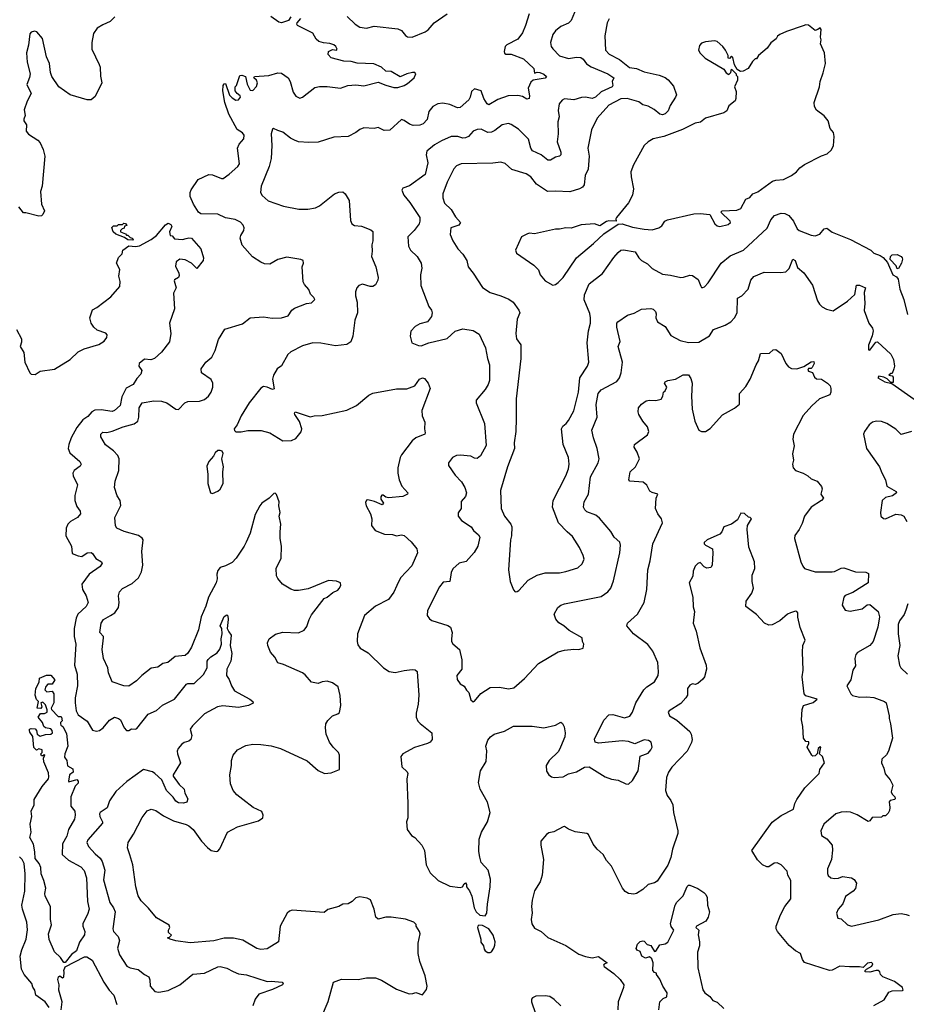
# Model space of a CAD drawing. Extents: x 2086813 to 2278017, y 548126 to 753336.
# Tile 135 of 256: x 2119387 to 2126185, y 632606 to 640150. Entities that reach past the tile are written whole.
import ezdxf

# ---------------------------------------------------------------- set-up
doc = ezdxf.new("R2010")
doc.units = 0

msp = doc.modelspace()

# ---------------------------------------------------------------- linework, layer by layer
at = {"layer": '0CON10XD'}
for points in [[(2123665, 640266.2), (2123615, 640143.3), (2123595, 640123.3), (2123535, 640098), (2123494, 640065), (2123474.2, 640035), (2123456, 639975), (2123462.9, 639945), (2123475, 639926.2), (2123525, 639871.9), (2123595, 639852.5), (2123655, 639862.3), (2123688.9, 639858.9), (2123706.7, 639846.7), (2123731.7, 639811.7), (2123768.1, 639788.1), (2123897.5, 639735), (2123941.2, 639705), (2123930, 639675), (2123935.8, 639645), (2123928.8, 639635), (2123845, 639596.7), (2123800.6, 639555), (2123775, 639546.9), (2123725, 639556.7), (2123694.4, 639554.4), (2123635, 639536.4), (2123565, 639544.3), (2123545, 639532.5), (2123524.3, 639505), (2123515.6, 639455), (2123521.9, 639405), (2123513.9, 639366.1), (2123515.3, 639275), (2123506.8, 639215), (2123535.5, 639135), (2123536, 639115), (2123526.9, 639103.1), (2123495, 639096.9), (2123457.8, 639072.2), (2123435, 639074.4), (2123384, 639114), (2123319.2, 639145), (2123305.8, 639165), (2123288.9, 639235), (2123210.5, 639310.5), (2123155, 639346.9), (2123135, 639353.3), (2123085, 639344.5), (2123029.6, 639300.4), (2123003.3, 639286.7), (2122975, 639285.9), (2122925, 639309.6), (2122895, 639309.1), (2122865, 639294.5), (2122828.5, 639255), (2122806.1, 639243.9), (2122785, 639241.4), (2122745, 639254.6), (2122695, 639253.5), (2122621.2, 639221.2)], [(2120117.4, 640172.6), (2120081.2, 640135), (2120025, 640111.4), (2119981.9, 640085), (2119953.8, 640045), (2119939.5, 639975), (2119938.9, 639925), (2119997.1, 639807.1), (2120004.4, 639785), (2120007.5, 639717.5), (2120017.8, 639665), (2119965, 639561.2), (2119935, 639536.7), (2119905, 639536.2), (2119775, 639574.2), (2119688, 639635), (2119633.3, 639715), (2119622.5, 639745), (2119614.5, 639815), (2119593.3, 639865), (2119562, 640005), (2119517.7, 640057.7), (2119499.3, 640060.7), (2119475, 640053.3), (2119465, 640040), (2119455.4, 639955.4), (2119439.3, 639895), (2119444.6, 639825), (2119466.1, 639735), (2119462.7, 639707.3), (2119442.1, 639652.1), (2119475.4, 639585), (2119443.9, 639526.1), (2119421.5, 639458.5), (2119428.9, 639415), (2119417.7, 639387.7), (2119418.6, 639375), (2119438, 639345), (2119436.7, 639295), (2119455, 639273.8), (2119525.6, 639225.6), (2119543.8, 639205), (2119567.5, 639155), (2119580, 639105), (2119560, 638875), (2119546.4, 638833.6), (2119554.2, 638735), (2119576.2, 638685), (2119563.6, 638656.4), (2119553.8, 638646.2), (2119535, 638644.2), (2119435, 638670), (2119415, 638670), (2119380, 638715)], [(2121842.9, 634972.9), (2121827.6, 635037.6), (2121785, 635070), (2121745, 635080.8), (2121705, 635076), (2121674.1, 635064.1), (2121625, 635074), (2121575, 635131.2), (2121555, 635146), (2121409.4, 635209.4), (2121365, 635221.2), (2121343.3, 635265), (2121308.8, 635305), (2121288.8, 635355), (2121286.2, 635375), (2121298.8, 635405), (2121347, 635443), (2121405, 635458.1), (2121525, 635452.9), (2121567.9, 635472.1), (2121589.1, 635500.9), (2121606, 635555), (2121625, 635591.2), (2121721.2, 635715), (2121745, 635726), (2121788.3, 635761.7), (2121825, 635779.2), (2121837.6, 635792.4), (2121848, 635815), (2121846, 635836), (2121815, 635848), (2121755, 635852.5), (2121598.3, 635788.3), (2121525, 635775.6), (2121495, 635777.1), (2121465, 635787.5), (2121400.8, 635825), (2121365, 635868), (2121355, 635890), (2121354.5, 635945), (2121390.8, 636025), (2121394.5, 636115), (2121384.7, 636174.7), (2121383.2, 636225), (2121390.3, 636285), (2121376.8, 636345), (2121383.9, 636375), (2121373.5, 636425), (2121375.6, 636455), (2121355, 636512.5), (2121345, 636521.2), (2121335, 636520), (2121300, 636485), (2121244, 636445), (2121227.5, 636425), (2121192.5, 636357.5), (2121154.1, 636215.9), (2121124.3, 636145.7), (2121109.2, 636115), (2121045.6, 636025), (2121015, 635991.4), (2120965, 635966), (2120925, 635953.8), (2120905, 635928.8), (2120897.5, 635902.5), (2120900.6, 635865), (2120892.2, 635835), (2120835, 635725.8), (2120814.7, 635655.3), (2120777.2, 635575), (2120756.9, 635475), (2120705, 635343.3), (2120675, 635296.7), (2120655, 635278.8), (2120578.3, 635271.7), (2120522.5, 635225), (2120485, 635216), (2120445, 635190), (2120395, 635181.2), (2120324.1, 635125.9), (2120283.3, 635085), (2120225, 635044.2), (2120185, 635046.2), (2120095, 635077.5), (2120066.7, 635145), (2120063.8, 635185), (2120028.8, 635255), (2120020, 635325), (2120030.8, 635415), (2120028.8, 635425), (2120002.5, 635455), (2120012.5, 635525), (2120030, 635555), (2120083.9, 635583.9), (2120115.7, 635605), (2120143.3, 635645), (2120148.5, 635685), (2120145.8, 635735), (2120153.4, 635766.6), (2120175, 635791.4), (2120249.5, 635830.5), (2120297.4, 635872.6), (2120320.3, 635919.7), (2120330.3, 635969.7), (2120322.5, 636075), (2120333.6, 636163.6), (2120325, 636177.5), (2120298.8, 636198.8), (2120187.5, 636227.5), (2120132.5, 636255), (2120121.2, 636271.2), (2120117.5, 636335), (2120163, 636427), (2120157.5, 636465), (2120135, 636502.5), (2120114.3, 636565.7), (2120120, 636615), (2120146.7, 636695), (2120150.8, 636785), (2120140.2, 636810.2), (2120107.3, 636847.3), (2120043.6, 636893.6), (2120010, 636955), (2120010, 636975), (2120025, 636990), (2120055, 636987.5), (2120095, 636997.5), (2120180.8, 637029.2), (2120265.4, 637054.6), (2120292.9, 637075), (2120301.4, 637105), (2120302.2, 637175), (2120326.7, 637215), (2120415, 637228.8), (2120475, 637226.3), (2120515.2, 637215.3), (2120585, 637166.2), (2120605, 637164), (2120653.3, 637215), (2120675, 637224), (2120765, 637226), (2120805, 637238.8), (2120835.7, 637264.3), (2120856, 637295), (2120868, 637335), (2120868, 637365), (2120854, 637394), (2120781.2, 637445), (2120778.8, 637475), (2120813.4, 637526.6), (2120860.8, 637565), (2120885.8, 637615), (2120910.9, 637699.1), (2120960.5, 637779.5), (2121095, 637820.6), (2121155, 637864.2), (2121255, 637872.5), (2121323.6, 637863.6), (2121395.5, 637864.5), (2121445, 637880), (2121472.5, 637925), (2121495, 637940), (2121585, 637976), (2121625, 637980), (2121648.8, 638005), (2121642.3, 638022.3), (2121617.7, 638047.7), (2121602.7, 638082.7), (2121569.7, 638119.7), (2121560.3, 638140.3), (2121553.8, 638255), (2121563.8, 638285), (2121560, 638305), (2121542.7, 638312.7), (2121435, 638330), (2121366.7, 638313.3), (2121305, 638276.9), (2121265, 638278.9), (2121235, 638293.1), (2121173, 638333), (2121093, 638423), (2121078, 638475), (2121083.2, 638496.8), (2121105.5, 638534.5), (2121107.5, 638555), (2121101.4, 638575), (2121079.3, 638599.3), (2121039.9, 638619.9), (2120965, 638632.7), (2120905, 638660), (2120775, 638661.8), (2120758.6, 638675), (2120720.8, 638735), (2120694.4, 638794.4), (2120694.4, 638825), (2120701.4, 638845), (2120754.3, 638925), (2120836.4, 638963.6), (2120865, 638961.2), (2120933, 638933), (2120946.6, 638933.4), (2120994.2, 638965), (2121060, 639025), (2121071.4, 639045), (2121057.5, 639165), (2121070, 639195), (2121105, 639235.8), (2121108.9, 639265), (2121095, 639282.5), (2121055, 639308.8), (2120989.2, 639425), (2120959.2, 639515), (2120943.3, 639605), (2120947.5, 639645), (2120955, 639657.5), (2120965, 639660), (2120995, 639572.5), (2121015, 639550), (2121045, 639534.3), (2121065, 639536.2), (2121080, 639555), (2121076.4, 639566.4), (2121053.6, 639583.6), (2121040, 639605), (2121040, 639635), (2121050, 639645), (2121075, 639722.5), (2121090, 639725), (2121117.5, 639715), (2121130, 639655), (2121155, 639610), (2121175, 639606.7), (2121202.1, 639637.9), (2121210.6, 639665), (2121202, 639685), (2121182.5, 639705), (2121186.7, 639713.3), (2121297.8, 639722.2), (2121365, 639742.2), (2121395, 639740), (2121445.6, 639705), (2121461.1, 639675), (2121483.1, 639593.1), (2121505, 639564.4), (2121535, 639549.1), (2121555, 639556.2), (2121650.3, 639629.7), (2121685, 639637.1), (2121745, 639638.9), (2121845.5, 639624.5), (2121903.8, 639646.2), (2121965, 639649.7), (2122025, 639642.3), (2122135, 639672.2), (2122195, 639647.1), (2122255, 639631.1), (2122285, 639630), (2122335.4, 639644.6), (2122359.8, 639660.2), (2122410.8, 639705), (2122423.8, 639735), (2122416.7, 639745), (2122397.5, 639745), (2122355, 639735.3), (2122305, 639711.9), (2122235, 639752.5), (2122195, 639756.2), (2122160, 639785), (2122100.9, 639810.9), (2121975, 639816.7), (2121928.9, 639828.9), (2121872.8, 639832.8), (2121775, 639857.1), (2121753, 639883), (2121754.4, 639905), (2121785, 639921.2), (2121815, 639916.7), (2121820, 639925), (2121811.2, 639945), (2121795, 639958), (2121765, 639968), (2121715, 639971.4), (2121681.7, 639981.7), (2121659.7, 639999.7), (2121635, 640047.5), (2121518, 640105), (2121511.2, 640115), (2121514.1, 640125.9), (2121541.7, 640158.3)], [(2123293.3, 640195), (2123265.4, 640104.6), (2123240.9, 640049.1), (2123205, 640000.8), (2123122.3, 639957.7), (2123109.4, 639945), (2123101.2, 639905), (2123105, 639892.5), (2123115, 639886.7), (2123155, 639886.2), (2123249.7, 639849.7), (2123328, 639775), (2123335, 639740), (2123355, 639747.5), (2123375, 639743.8), (2123405, 639732), (2123426.7, 639715), (2123415, 639702.5), (2123325, 639686.7), (2123305, 639670), (2123286, 639625), (2123296.5, 639565), (2123293.8, 639545), (2123275, 639540.6), (2123241.7, 639561.7), (2123205, 639569.2), (2123132.7, 639567.3), (2123052.1, 639537.9), (2122985, 639496.2), (2122971.2, 639505), (2122945.8, 639545.8), (2122924.2, 639604.2), (2122875, 639618.8), (2122851.7, 639598.3), (2122842, 639555), (2122831.2, 639535), (2122765, 639476), (2122744.3, 639474.3), (2122685, 639501.1), (2122630.3, 639510.3), (2122593.3, 639505), (2122555, 639485.6), (2122523.5, 639446.5), (2122511.9, 639385), (2122479.5, 639350.5), (2122455, 639341.8), (2122405, 639340), (2122375, 639348.6), (2122335, 639377.5), (2122315, 639384), (2122225, 639304), (2122181.7, 639301.7), (2122135, 639323.3), (2122103.8, 639316.2), (2122025, 639320), (2121995, 639309.2), (2121965, 639285.8), (2121905, 639255.6), (2121795, 639250), (2121675, 639212), (2121605, 639207.5), (2121525.8, 639214.2), (2121495, 639225.6), (2121462.8, 639242.8), (2121405, 639288.8), (2121365, 639300), (2121333, 639317), (2121325, 639310), (2121314.3, 639275.7), (2121319.2, 639185), (2121314.4, 639085.6), (2121300.6, 639025), (2121238.6, 638875), (2121234.2, 638825), (2121245, 638803.8), (2121291.7, 638761.7), (2121409.8, 638719.8), (2121527.7, 638697.7), (2121595, 638696.7), (2121655, 638707.8), (2121685, 638724.3), (2121800, 638815), (2121835, 638828.8), (2121865, 638830), (2121882.5, 638815), (2121912, 638765), (2121922.3, 638612.3), (2121933.3, 638585), (2121955, 638573.8), (2122007.3, 638567.3), (2122079.4, 638539.4), (2122095.7, 638525.7), (2122094.4, 638455), (2122086.7, 638425), (2122090, 638375), (2122083.1, 638335), (2122116.8, 638256.8), (2122134.6, 638175), (2122132.8, 638155), (2122115, 638117.5), (2122095, 638105.6), (2122075, 638104.4), (2122015, 638124), (2121985.9, 638114.1), (2121971.2, 638095), (2121962, 638065), (2121962, 638035), (2121973.8, 637985), (2121975.8, 637905), (2121957.3, 637847.3), (2121940, 637725), (2121925, 637681.2), (2121895, 637660.8), (2121808.3, 637651.7), (2121695, 637671.9), (2121635, 637674.2), (2121555, 637650), (2121466.7, 637605), (2121444, 637585), (2121395, 637496.7), (2121360, 637475), (2121334, 637425), (2121325.7, 637395), (2121338.3, 637321.7), (2121325, 637316.2), (2121285, 637334.3), (2121255, 637340), (2121235, 637326.2), (2121145.7, 637214.3), (2121084, 637115), (2121053.6, 637046.4), (2121032.5, 637015), (2121033, 637003), (2121043, 636993), (2121085, 636993.3), (2121135, 637003.3), (2121238.3, 637001.7), (2121304.3, 636984.3), (2121405, 636924.2), (2121470, 636925), (2121505, 636942), (2121545, 636991.2), (2121551.1, 637015), (2121532.2, 637072.2), (2121497.5, 637125), (2121494.2, 637135.8), (2121500, 637145), (2121615, 637106), (2121645, 637114), (2121705, 637117.5), (2121895, 637157.5), (2121968.8, 637195), (2122065, 637272.5), (2122095, 637289.2), (2122275, 637321.4), (2122355, 637320.6), (2122415.8, 637344.2), (2122453.3, 637395), (2122475, 637406.2), (2122491.7, 637401.7), (2122520, 637365), (2122533, 637323), (2122471.2, 637155), (2122473.8, 637115), (2122492.5, 637065), (2122490, 637015), (2122496.7, 636985), (2122492.5, 636975), (2122423.8, 636945), (2122395, 636922.5), (2122314.5, 636815.5), (2122304.4, 636795), (2122285.7, 636715), (2122285.8, 636675), (2122296, 636625), (2122316.2, 636575), (2122362.5, 636525), (2122360, 636515), (2122325, 636495.8), (2122215, 636486), (2122195, 636491.2), (2122175, 636506), (2122164.1, 636505.9), (2122156.2, 636493.8), (2122156, 636475), (2122176, 636445), (2122165, 636433.3), (2122107.5, 636457.5), (2122055, 636470), (2122045, 636467.5), (2122039.3, 636450.7), (2122044.1, 636424.1), (2122076.2, 636365), (2122086.2, 636325), (2122083.8, 636275), (2122112, 636235), (2122185, 636207.1), (2122245, 636204.3), (2122275, 636194.3), (2122315, 636201.9), (2122335, 636196.7), (2122388.5, 636148.5), (2122430.9, 636095), (2122435.7, 636064.3), (2122394, 635965), (2122306.6, 635873.4), (2122277.5, 635815), (2122255.4, 635764.6), (2122215, 635707.5), (2122114.7, 635655.3), (2122030, 635585), (2121976.2, 635445), (2121973.8, 635385), (2121979.3, 635359.3), (2121997.5, 635335), (2122059.1, 635299.1), (2122176.2, 635185), (2122220, 635155), (2122265, 635147.5), (2122333.6, 635163.6), (2122395, 635170), (2122418.8, 635168.8), (2122433.3, 635155), (2122447.5, 634975), (2122441.1, 634905), (2122425.8, 634835.8), (2122427.5, 634805), (2122440, 634775), (2122457.4, 634757.4), (2122545.6, 634685.6), (2122550, 634635), (2122533.3, 634615), (2122513.3, 634605), (2122415, 634573.8), (2122324.1, 634525.9), (2122310, 634505), (2122318, 634425), (2122357.4, 634387.4), (2122362, 634375), (2122354.1, 634334.1), (2122363.3, 634145), (2122362.5, 634035), (2122353.3, 634005), (2122357.5, 633945), (2122390.7, 633900.7), (2122417.5, 633885), (2122471.2, 633825), (2122490, 633785), (2122504, 633675), (2122533.2, 633613.2), (2122596.2, 633555), (2122685, 633510), (2122765, 633500), (2122783, 633507), (2122795, 633530), (2122806.1, 633536.1), (2122812.5, 633525), (2122812.5, 633505), (2122836.1, 633476.1), (2122854, 633435), (2122872.2, 633345), (2122885.7, 633315), (2122915, 633290), (2122955, 633284.4), (2122969.2, 633305), (2122972.9, 633372.9), (2122994.2, 633505), (2122996.2, 633565), (2122980, 633635), (2122925, 633692), (2122915.6, 633734.4), (2122906.4, 633776.4), (2122909.4, 633870.6), (2122928.9, 633925), (2122973.3, 634005), (2122993.3, 634075), (2122973.6, 634155), (2122916.9, 634255), (2122904.1, 634305), (2122920, 634395), (2122964.6, 634465.4), (2122968.1, 634548.1), (2122960, 634585), (2122975, 634628.8), (2122996.2, 634655), (2123024.3, 634675.7), (2123105, 634699.2), (2123172.8, 634737.2), (2123315, 634738.3), (2123404.7, 634725.3), (2123495, 634744.5), (2123535, 634768.6), (2123548.7, 634758.7), (2123561.7, 634731.7), (2123568.1, 634685), (2123565.4, 634654.6), (2123534.6, 634575.4), (2123517, 634543), (2123445.6, 634475), (2123423.1, 634435), (2123425, 634393.3), (2123445, 634363.8), (2123465, 634350), (2123485, 634344.2), (2123555, 634348), (2123595, 634371.2), (2123655, 634386.7), (2123718.3, 634421.7), (2123753.6, 634426.4), (2123875, 634348.8), (2123925, 634330), (2123976.4, 634323.6), (2124035, 634296), (2124055, 634293.8), (2124085, 634320), (2124128.6, 634395), (2124143.8, 634506.2), (2124205, 634531.2), (2124226.2, 634555), (2124235.8, 634575), (2124228.6, 634615), (2124208, 634628), (2124175, 634631.1), (2124102.3, 634602.3), (2124055, 634619.5), (2124005, 634624.2), (2123825, 634606.2), (2123800, 634615), (2123795, 634637.5), (2123865, 634782.5), (2123905, 634824.4), (2123935, 634827.5), (2124025, 634800.8), (2124065.4, 634814.6), (2124084.4, 634845), (2124111.2, 634915), (2124173.5, 635016.5), (2124195, 635039.5), (2124254, 635076), (2124281.5, 635125), (2124285.4, 635154.6), (2124279.6, 635225), (2124242, 635312), (2124203.8, 635363.8), (2124094, 635445), (2124040.8, 635505), (2124046, 635525), (2124124.5, 635595.5), (2124174.3, 635685), (2124195.6, 635785), (2124201.9, 635935), (2124220, 636005), (2124241.4, 636135), (2124315.8, 636295), (2124307.5, 636325), (2124279.2, 636365), (2124260.8, 636405), (2124266.7, 636485), (2124280, 636515), (2124235, 636527.1), (2124218, 636538), (2124194.5, 636584.5), (2124167.2, 636607.2), (2124063.8, 636613.8), (2124057.5, 636625), (2124066.2, 636685), (2124109.2, 636725), (2124138, 636785), (2124122, 636835), (2124097.5, 636875), (2124100, 636895), (2124200.9, 636969.1), (2124210, 636995), (2124201.3, 637031.3), (2124164.6, 637074.6), (2124134.4, 637125), (2124128, 637145), (2124132.5, 637175), (2124153.8, 637205), (2124191.2, 637228.8), (2124216.1, 637233.9), (2124265, 637231.2), (2124305, 637242.5), (2124317.5, 637265), (2124322.5, 637295), (2124336.7, 637305)], [(2121465, 640172.5), (2121447.5, 640142.5), (2121395, 640125.7), (2121375, 640130), (2121313.7, 640173.7)], [(2121897.1, 640175), (2121959.2, 640115), (2121995, 640091.4), (2122045, 640085.7), (2122105, 640098.9), (2122285, 640079.6), (2122315, 640065.7), (2122345, 640029.4), (2122360.8, 640019.2), (2122395, 640015.6), (2122495, 640055.8), (2122517.6, 640072.4), (2122564.8, 640125.2), (2122665.4, 640194.6)], [(2123907.5, 640155), (2123891.9, 640125), (2123874.4, 640025), (2123878.1, 639915), (2123906, 639885), (2123984.6, 639844.6), (2124063.5, 639783.5), (2124115, 639775.4), (2124175, 639751.2), (2124290, 639725), (2124336.9, 639706.9), (2124359.8, 639689.8), (2124400, 639640), (2124422.2, 639575), (2124415.7, 639555), (2124375, 639492.5), (2124359.4, 639450.6), (2124335, 639427.5), (2124315, 639421.5), (2124295, 639426.4), (2124251.1, 639461.1), (2124205, 639487.1), (2124165, 639498.5), (2124135, 639521.2), (2124045, 639546.7), (2123996.6, 639543.4), (2123905, 639495.6), (2123815.7, 639395), (2123771.4, 639305), (2123742.9, 639165), (2123752.9, 639105), (2123745.4, 639004.6), (2123723.1, 638955), (2123715.6, 638884.4), (2123703.1, 638866.9), (2123680, 638855), (2123605, 638830), (2123495, 638836.7), (2123433.2, 638833.2), (2123348.3, 638888.3), (2123305.6, 638945), (2123269.2, 638969.2), (2123161.1, 639001.1), (2123108.7, 639048.7), (2123075, 639058), (2123015, 639050.8), (2122772.5, 639045), (2122735, 639029.2), (2122715, 639006.2), (2122664.4, 638905), (2122631.1, 638815), (2122631.4, 638785), (2122645, 638743.8), (2122694.3, 638695), (2122728.5, 638638.5), (2122766, 638595), (2122755, 638574.3), (2122693.8, 638555), (2122688.6, 638505), (2122707.5, 638455), (2122746, 638395), (2122784.4, 638354.4), (2122814, 638305), (2122826, 638255), (2122865, 638206.7), (2122935, 638098), (2122995, 638059.2), (2123076.1, 638033.9), (2123138.3, 638008.3), (2123170, 637985), (2123214.6, 637924.6), (2123220.5, 637905), (2123202.2, 637855), (2123190.6, 637745), (2123197.1, 637705), (2123228.9, 637658.9), (2123229.2, 637555), (2123194.4, 637245.6), (2123194.4, 637095), (2123190, 636995), (2123177, 636907), (2123180, 636865), (2123127.1, 636725), (2123072.1, 636542.1), (2123078.6, 636405), (2123104.3, 636345), (2123151.4, 636285), (2123160, 636265), (2123158, 636195), (2123149.4, 636165), (2123134.2, 635934.2), (2123146.2, 635845), (2123172.3, 635782.3), (2123185, 635767.5), (2123201.7, 635768.3), (2123215, 635777.5), (2123285, 635856), (2123355.7, 635894.3), (2123415, 635910.8), (2123525, 635912.9), (2123575, 635920.8), (2123665, 635950), (2123700.5, 635979.5), (2123713.6, 636016.4), (2123708, 636045), (2123680, 636105), (2123625, 636191.2), (2123584, 636225), (2123517.5, 636295), (2123472.9, 636415), (2123476.7, 636465), (2123575.4, 636654.6), (2123595, 636707.5), (2123600.6, 636745), (2123594.2, 636795), (2123552.5, 636895), (2123540.8, 637015), (2123550.8, 637035), (2123577.1, 637055), (2123595, 637078), (2123635, 637153.8), (2123670.8, 637295), (2123680.5, 637405), (2123739.4, 637495), (2123751.1, 637525), (2123737.8, 637675), (2123748.5, 637765), (2123763.5, 637825), (2123764.5, 637865), (2123757.6, 637897.6), (2123714.6, 638004.6), (2123718, 638042), (2123751.9, 638125), (2123854.7, 638205.3), (2123941.7, 638328.3), (2123975, 638365.5), (2123995, 638382.7), (2124016.2, 638386.2), (2124105, 638371.2), (2124134.3, 638325), (2124154.3, 638305), (2124199.1, 638279.1), (2124235, 638242.5), (2124315, 638199.2), (2124377, 638193), (2124455, 638175.7), (2124475.9, 638175.9), (2124525, 638191.9), (2124545, 638190.6), (2124588.8, 638158.8), (2124608, 638108), (2124615, 638097.5), (2124625, 638096.7), (2124637.7, 638102.3), (2124665, 638133.3), (2124765.8, 638285), (2124835, 638341.5), (2124936.8, 638383.2), (2125116.7, 638553.3), (2125145, 638616.2), (2125175, 638649.2), (2125225, 638667.1), (2125252.5, 638665), (2125285, 638648.8), (2125319.2, 638605), (2125346.7, 638546.7), (2125363.3, 638535), (2125455, 638500), (2125485.8, 638494.2), (2125522.3, 638507.7), (2125555, 638546.7), (2125575, 638553.3), (2125615, 638522), (2125757.5, 638465), (2125913.6, 638383.6), (2125935, 638361.2), (2125985, 638342.7), (2126007.4, 638327.4), (2126039.4, 638289.4), (2126081.2, 638195), (2126108.8, 638178.8), (2126121.7, 638161.7), (2126134.3, 638085), (2126165.3, 638005), (2126195, 637892)], [(2123475, 638116.7), (2123495, 638121.2), (2123516.2, 638135), (2123552.5, 638175), (2123656.2, 638325), (2123787.5, 638435), (2123865, 638508.8), (2123975, 638582.5), (2124005, 638586.7), (2124085, 638561.2), (2124175, 638544), (2124235, 638540), (2124286.1, 638553.9), (2124309.3, 638570.7), (2124333.6, 638606.4), (2124353.6, 638616.4), (2124555, 638661.2), (2124605, 638663.8), (2124677, 638657), (2124717.5, 638585), (2124735, 638570), (2124755.9, 638564.1), (2124818.8, 638581.2), (2124836.7, 638595), (2124835, 638606.7), (2124762.5, 638675), (2124772.5, 638685), (2124885, 638689.2), (2124915.9, 638704.1), (2124955, 638773.8), (2124985, 638786.7), (2125008.8, 638815), (2125045, 638830.6), (2125158.7, 638911.3), (2125185, 638920.8), (2125243.9, 638926.1), (2125305, 638956.7), (2125342.5, 638985), (2125367.5, 639015), (2125405, 639040), (2125535, 639107.5), (2125578.3, 639121.7), (2125609.3, 639150.7), (2125626.4, 639183.6), (2125631.2, 639255), (2125626.2, 639285), (2125600, 639315), (2125586.7, 639375), (2125555, 639413.3), (2125495, 639457.5), (2125480, 639485), (2125478.8, 639515), (2125518, 639635), (2125524, 639675), (2125547.9, 639742.1), (2125564.2, 639815), (2125556.9, 639895), (2125526.7, 639965), (2125532.5, 639995), (2125527.5, 640015), (2125532.5, 640075), (2125525, 640087.5), (2125506.7, 640073.3), (2125485, 640067.5), (2125435, 640107.5), (2125415, 640110), (2125395, 640102.5), (2125265, 640060), (2125213.9, 640036.1), (2125197, 640023), (2125186.4, 640003.6), (2125147, 639973), (2125117.7, 639932.3), (2125052.5, 639875), (2125035, 639850), (2125025, 639850), (2125005, 639830), (2124972.5, 639775), (2124933.6, 639756.4), (2124913.6, 639753.6), (2124887, 639767), (2124867.5, 639805), (2124855, 639860), (2124845, 639870), (2124828.3, 639851.7), (2124820, 639855), (2124820, 639875), (2124797.5, 639915), (2124777.5, 639945), (2124735, 639982.5), (2124715, 639987.5), (2124645, 639980), (2124615, 639970), (2124598.3, 639951.7), (2124592.5, 639915), (2124603.6, 639893.6), (2124642.5, 639855), (2124785, 639770), (2124803.6, 639743.6), (2124825, 639730), (2124840, 639745), (2124845, 639770), (2124880, 639735), (2124880, 639725), (2124890, 639715), (2124890, 639685), (2124867.5, 639635), (2124880.7, 639600.7), (2124878.8, 639545), (2124871.7, 639528.3), (2124825, 639490), (2124807.7, 639452.3), (2124785, 639436.7), (2124646.1, 639393.9), (2124605.9, 639364.1), (2124565, 639357.5), (2124468.8, 639308.8), (2124325, 639255.6), (2124245, 639238), (2124206.7, 639215), (2124174.2, 639185.8), (2124092.3, 639037.7), (2124073.8, 638985), (2124074, 638945), (2124093.8, 638855), (2124086.2, 638805), (2124054.1, 638745.9), (2123962.5, 638635), (2123957.5, 638625), (2123960, 638605), (2123905, 638607.5), (2123885, 638602.5), (2123835, 638571.2), (2123795, 638586.2), (2123692.7, 638577.3), (2123615, 638552.9), (2123574.1, 638554.1), (2123525, 638543.5), (2123494.2, 638545.8), (2123335, 638510), (2123295, 638514.2), (2123280.3, 638509.7), (2123233.3, 638485), (2123187.1, 638385), (2123195, 638360), (2123261.2, 638315), (2123327.9, 638267.9), (2123365, 638233.3), (2123378, 638195), (2123415, 638150), (2123475, 638116.7)], [(2122621.2, 639221.2), (2122567.9, 639192.1), (2122508.2, 639141.8), (2122503.6, 639115), (2122516.3, 639053.7), (2122496, 638964), (2122375, 638877.1), (2122325, 638860), (2122316.4, 638843.6), (2122332, 638805), (2122378.5, 638748.5), (2122455.7, 638635), (2122455.8, 638605), (2122449.2, 638585), (2122412.5, 638535), (2122363.1, 638485), (2122367.5, 638415), (2122384.5, 638384.5), (2122434, 638335), (2122464.2, 638285), (2122469.2, 638245), (2122460.8, 638195), (2122462.4, 638112.4), (2122522.7, 637952.7), (2122543.3, 637925), (2122550, 637905), (2122543.6, 637876.4), (2122512.5, 637835), (2122455, 637820), (2122418.3, 637798.3), (2122385, 637762.5), (2122380, 637725), (2122393.3, 637673.3), (2122445, 637653.3), (2122465, 637651.2), (2122525, 637673.8), (2122665, 637708), (2122725, 637764), (2122785, 637782), (2122865, 637767.5), (2122909.3, 637739.3), (2122957.5, 637635), (2122973.2, 637553.2), (2122989.4, 637505), (2122988.6, 637385), (2122978.6, 637355), (2122955, 637316.2), (2122886.7, 637235), (2122886, 637215), (2122950.6, 637055), (2122962.4, 636887.6), (2122920.6, 636809.4), (2122895, 636788.9), (2122875, 636790.6), (2122845, 636806.7), (2122765, 636813.1), (2122735, 636810.8), (2122705.7, 636794.3), (2122673.8, 636755), (2122674.1, 636734.1), (2122725, 636658.8), (2122775, 636610), (2122799.5, 636565), (2122811.5, 636525), (2122804, 636496), (2122772.2, 636457.8), (2122771.5, 636405), (2122749.1, 636370.9), (2122747.5, 636345), (2122775, 636312), (2122848.8, 636265), (2122865.9, 636235.9), (2122905, 636203.3), (2122913.8, 636185), (2122899.2, 636115), (2122872.3, 636067.7), (2122810.9, 635999.1), (2122755.3, 635984.7), (2122707, 635943), (2122695.5, 635914.5), (2122684.1, 635845.9), (2122635, 635839.4), (2122605.7, 635805), (2122513.6, 635623.6), (2122510, 635585), (2122529.5, 635559.5), (2122547.7, 635547.7), (2122668.7, 635508.7), (2122688.8, 635495), (2122703.8, 635455), (2122698.8, 635405), (2122698.8, 635385), (2122707.7, 635367.7), (2122758, 635325), (2122776.9, 635245), (2122778, 635175), (2122738.8, 635125), (2122741.2, 635095), (2122765, 635062.5), (2122795, 635042.5), (2122812, 635012), (2122830, 634995), (2122845, 634940), (2122865, 634923.3), (2122875, 634927.5), (2122921.7, 634988.3), (2122995, 635034.4), (2123066.6, 635036.6), (2123135, 635022), (2123175, 635032), (2123258.3, 635101.7), (2123365, 635216.7), (2123515, 635306.7), (2123565, 635320), (2123635, 635326.7), (2123675, 635323.3), (2123706.4, 635333.6), (2123712.5, 635365), (2123702.5, 635385), (2123700, 635415), (2123599.5, 635469.5), (2123560, 635505), (2123519.5, 635529.5), (2123497.8, 635557.8), (2123485.6, 635595), (2123513.3, 635645), (2123536.9, 635663.1), (2123565, 635673.1), (2123845, 635730), (2123895, 635766), (2123919.2, 635795), (2123940.7, 635849.3), (2123987.9, 636065), (2123994.5, 636125), (2123987, 636147), (2123945.8, 636185), (2123919.1, 636229.1), (2123831.1, 636331.1), (2123805, 636352.9), (2123735, 636380.4), (2123719.1, 636395), (2123710, 636415), (2123715.4, 636454.6), (2123747.8, 636515), (2123762.7, 636647.3), (2123821.4, 636755), (2123829.2, 636785), (2123814.6, 636864.6), (2123785.4, 636945.4), (2123773.3, 637005), (2123814.2, 637105), (2123807.9, 637202.1), (2123823, 637287), (2123845.3, 637314.7), (2123965, 637377.5), (2123985.7, 637405), (2123998.1, 637445), (2124009.4, 637525), (2123975.6, 637645), (2123991.9, 637685), (2123965.8, 637795), (2123965.8, 637825), (2123972.5, 637835), (2124047.9, 637885), (2124099, 637901), (2124155, 637932.2), (2124225, 637935.7), (2124245, 637932), (2124261.2, 637915), (2124266.2, 637895), (2124263.3, 637865), (2124277.5, 637835), (2124335, 637798.8), (2124378.9, 637728.9), (2124452, 637692), (2124515, 637676.7), (2124595, 637679.2), (2124675, 637728.8), (2124706.7, 637775), (2124795, 637808.6), (2124838, 637835), (2124867.5, 637865), (2124887.1, 637905), (2124890, 638015), (2124923.3, 638035), (2124973.3, 638085), (2124993.8, 638155), (2125015, 638183.3), (2125095.5, 638214.5), (2125222.3, 638212.3), (2125261, 638219), (2125287.4, 638242.6), (2125315, 638316), (2125332.9, 638305), (2125351.2, 638251.2), (2125399.3, 638209.3), (2125466.6, 638116.6), (2125504, 637995), (2125519.5, 637969.5), (2125539.5, 637949.5), (2125572.7, 637932.7), (2125625, 637918), (2125735, 637992.9), (2125790, 638045), (2125803.8, 638115), (2125825, 638116), (2125872.5, 638095), (2125860.8, 638059.2), (2125866.8, 637975), (2125862.6, 637922.6), (2125898.5, 637825), (2125924.3, 637785), (2125930, 637765), (2125923.4, 637726.6), (2125895.8, 637655), (2125895, 637620), (2125905, 637617.5), (2125951.7, 637678.3), (2125965, 637682), (2126065, 637586.2), (2126085.6, 637545), (2126094, 637495), (2126090, 637475), (2126075, 637440), (2126065, 637440), (2126050, 637425), (2126075, 637420), (2126085, 637410), (2126085, 637370), (2126065, 637370), (2126038.3, 637398.3), (2126011.7, 637411.7), (2125975, 637417.5), (2125966.7, 637405), (2126020, 637375), (2126072.5, 637362.5), (2126245, 637241.9)], [(2119362.9, 637775), (2119400.4, 637705), (2119402.1, 637677.9), (2119391.4, 637645), (2119419.8, 637599.8), (2119425.7, 637525), (2119464.3, 637445), (2119475, 637434), (2119505, 637432), (2119545, 637456), (2119655, 637473.3), (2119774.3, 637545.7), (2119835, 637606), (2119882.3, 637627.7), (2119995, 637661.5), (2120035, 637686.7), (2120054.5, 637715), (2120057.1, 637735), (2120048.5, 637748.5), (2119981.1, 637771.1), (2119955, 637792.9), (2119934.6, 637825), (2119924.5, 637865.5), (2119944.4, 637925.6), (2119978.8, 637945), (2120084.6, 638025.4), (2120155.6, 638105), (2120157.5, 638145), (2120147.3, 638185), (2120153.6, 638235), (2120129.5, 638285), (2120143.4, 638326.6), (2120173.3, 638355), (2120176.7, 638385), (2120225, 638418.1), (2120275, 638411.2), (2120305, 638416.7), (2120394.2, 638465), (2120437.1, 638495), (2120505, 638576.7), (2120525, 638590), (2120545, 638581.2), (2120554, 638565), (2120535.8, 638525), (2120540, 638495), (2120555, 638492.5), (2120575, 638470), (2120635, 638465.8), (2120663.6, 638473.6), (2120685, 638479.4), (2120705, 638475.8), (2120776, 638395), (2120795.8, 638325), (2120794.3, 638305), (2120745, 638243.3), (2120704.6, 638284.6), (2120655, 638310), (2120615, 638314.4), (2120587.1, 638295), (2120581.3, 638261.3), (2120607.6, 638207.6), (2120610.5, 638189.5), (2120605, 638173.3), (2120574, 638156), (2120572, 638148), (2120586, 638095), (2120566, 638055), (2120574.5, 637935), (2120536.7, 637825), (2120546, 637745), (2120535, 637682.5), (2120475, 637601.2), (2120420, 637555), (2120393.1, 637543.1), (2120345, 637548.5), (2120303.8, 637515), (2120301.3, 637495), (2120322.2, 637462.2), (2120316.7, 637435), (2120285, 637400), (2120257.3, 637355), (2120204.5, 637325.5), (2120169.1, 637260.9), (2120157.5, 637195), (2120115, 637154.4), (2120095, 637147.5), (2120011.5, 637161.5), (2119961.9, 637158.1), (2119939.2, 637145), (2119910.5, 637109.5), (2119871.3, 637085), (2119824.4, 637025), (2119781, 636945), (2119762.6, 636895), (2119759.4, 636865), (2119771.9, 636831.9), (2119847.5, 636765), (2119858, 636745), (2119850, 636730), (2119804.6, 636695.4), (2119793.3, 636675), (2119796.9, 636655), (2119829.4, 636585), (2119809.6, 636505), (2119809.5, 636465), (2119825, 636421.2), (2119850.8, 636385), (2119854.3, 636365), (2119830.8, 636335), (2119777.5, 636305), (2119755.4, 636284.6), (2119743.1, 636255), (2119740, 636195), (2119784.4, 636115), (2119789.2, 636059.2), (2119835, 636040.8), (2119862.7, 636037.3), (2119905, 636065.6), (2119935, 636067.1), (2119945, 636061.2), (2119972, 636022), (2120015, 635995.8), (2120018.6, 635985), (2120005, 635959.2), (2119919.4, 635900.6), (2119864.3, 635825), (2119868.9, 635785), (2119896.5, 635735), (2119911.9, 635685), (2119897.1, 635655), (2119831.8, 635595), (2119819.7, 635565), (2119804.1, 635485), (2119803.6, 635425), (2119818.5, 635365), (2119806.4, 635205), (2119826.7, 635135), (2119829.2, 635045), (2119811.2, 634955), (2119811.9, 634915), (2119819.7, 634855), (2119835, 634823.8), (2119904.4, 634775), (2119945.5, 634705.5), (2119975, 634697.8), (2119998.8, 634705), (2120026.9, 634723.1), (2120075, 634783.3), (2120115, 634805.6), (2120145, 634796.5), (2120160.8, 634785), (2120188, 634725), (2120205, 634703.8), (2120225, 634704), (2120245, 634716.7), (2120275, 634714), (2120285, 634718.8), (2120371.6, 634828.4), (2120435, 634858.1), (2120481.9, 634898.1), (2120574.2, 634945), (2120665, 635058.6), (2120675, 635064.3), (2120725, 635063.6), (2120795, 635132.9), (2120823.9, 635185), (2120825.6, 635235), (2120831.4, 635248.6), (2120851.2, 635268.8), (2120902, 635298), (2120922.4, 635327.6), (2120933.8, 635365), (2120932.7, 635405), (2120940.5, 635445), (2120936.2, 635485), (2120924.2, 635505.8), (2120955, 635578), (2120975, 635590), (2120983.3, 635583.3), (2120985.8, 635555), (2120977.5, 635485), (2120989.7, 635459.7), (2121007.1, 635435), (2121001.8, 635355), (2121013.8, 635295), (2121005.6, 635235), (2120974.3, 635175), (2120973.8, 635125), (2120993.8, 635095), (2121010, 635045), (2121035, 635007.5), (2121151.2, 634945), (2121173.8, 634925), (2121177, 634913), (2121142.5, 634895), (2121065, 634878.9), (2120945, 634893.6), (2120903.8, 634885), (2120805, 634832.5), (2120711.1, 634738.9), (2120694.4, 634715), (2120706.2, 634665), (2120700, 634635), (2120685, 634622.2), (2120648.3, 634611.7), (2120630.5, 634599.5), (2120602.9, 634565), (2120595.6, 634545), (2120596.7, 634525), (2120619.4, 634455), (2120562.5, 634365), (2120564, 634355), (2120609.9, 634289.9), (2120647.1, 634255), (2120654.2, 634224.2), (2120675, 634180), (2120667.5, 634155), (2120644, 634146), (2120605, 634150), (2120585, 634162.9), (2120564, 634194), (2120513.5, 634245), (2120477.9, 634325), (2120423.3, 634375), (2120405, 634386.8), (2120335, 634406), (2120207.9, 634312.1), (2120123.7, 634236.3), (2120075.7, 634165), (2120058, 634112), (2120005, 634076.1), (2119999.3, 634065), (2120001, 634045), (2120022.1, 634005), (2120020.8, 633995), (2119910.5, 633865), (2119902.2, 633845), (2119913.5, 633815), (2119965, 633757.9), (2120004.8, 633724.8), (2120020.5, 633700.5), (2120040.2, 633635), (2120030.7, 633559.3), (2120076.9, 633386.9), (2120106.2, 633346.2), (2120118.7, 633315), (2120100, 633185), (2120106.9, 633165), (2120141.4, 633125), (2120153.1, 633095), (2120136.5, 633035), (2120151.2, 632985), (2120208.3, 632898.3), (2120235, 632885.5), (2120295, 632872.5), (2120343.2, 632833.3), (2120376.5, 632816.5), (2120385.6, 632794.4), (2120387.5, 632745), (2120424.2, 632705), (2120455, 632699.4), (2120525, 632711.2), (2120615.7, 632755), (2120713.3, 632836.7), (2120804.6, 632845.4), (2120905, 632894.5), (2120925, 632895.5), (2120975, 632883.3), (2121023.3, 632856.7), (2121065, 632840.4), (2121125, 632832.7), (2121285, 632781.2), (2121315, 632784), (2121400, 632775), (2121408, 632765), (2121402, 632755), (2121325, 632720.5), (2121221.2, 632685), (2121192.5, 632645), (2121173.8, 632595)], [(2120255, 638460), (2120215, 638462.5), (2120191.7, 638481.7), (2120125, 638506.7), (2120103.8, 638525), (2120092.5, 638557.5), (2120105, 638570), (2120135, 638570), (2120145, 638580), (2120175, 638580), (2120185, 638590), (2120198.3, 638588.3), (2120208.3, 638571.7), (2120191.7, 638568.3), (2120188.3, 638551.7), (2120171.7, 638548.3), (2120160, 638535), (2120160, 638525), (2120198.3, 638508.3), (2120205, 638500), (2120215, 638500), (2120235, 638480), (2120250, 638475), (2120260, 638465), (2120255, 638460)], [(2126115, 638240), (2126107.5, 638265), (2126062.1, 638312.1), (2126063.3, 638335), (2126075, 638348.9), (2126115, 638350), (2126145.8, 638335.8), (2126153.3, 638325), (2126156.7, 638315), (2126147.5, 638285), (2126125, 638242.5), (2126115, 638240)], [(2124336.7, 637305), (2124347.5, 637335), (2124331.2, 637365), (2124335, 637376.2), (2124355, 637385.8), (2124415, 637396.2), (2124475, 637427.5), (2124515, 637427.5), (2124531.7, 637401.7), (2124543.1, 637365), (2124538.1, 637265), (2124541.9, 637165), (2124563.1, 637075), (2124595, 637003.8), (2124615, 636994.2), (2124645, 636994.2), (2124681.4, 637018.6), (2124775, 637121.1), (2124867.4, 637172.6), (2124906, 637205), (2124906.2, 637285), (2124955, 637338.8), (2124988.6, 637395), (2125032.5, 637505), (2125052, 637535), (2125067.5, 637592.5), (2125135, 637593.8), (2125165, 637620), (2125185, 637623.3), (2125225, 637592.5), (2125261.2, 637515), (2125280.3, 637490.3), (2125305, 637476), (2125345, 637474), (2125397.7, 637492.3), (2125455, 637528), (2125475, 637530), (2125477.5, 637515), (2125464.1, 637485.9), (2125455, 637476.7), (2125434, 637476), (2125428.8, 637465), (2125435, 637456.7), (2125466.4, 637446.4), (2125481.7, 637411.7), (2125495, 637397.5), (2125535, 637396), (2125580, 637365), (2125600.8, 637345), (2125605.6, 637325), (2125605.5, 637295), (2125597.1, 637275), (2125518, 637245), (2125459.1, 637190.9), (2125392.6, 637117.4), (2125319.4, 636975), (2125315.6, 636935), (2125325.6, 636885), (2125312.7, 636822.7), (2125320, 636775), (2125313.2, 636743.2), (2125318, 636715), (2125335.8, 636695.8), (2125394.3, 636674.3), (2125430, 636655), (2125455, 636632.5), (2125500, 636615), (2125535, 636573.3), (2125538.9, 636555), (2125530, 636515), (2125550, 636485), (2125533.3, 636465), (2125456.2, 636415), (2125403.6, 636346.4), (2125385, 636290), (2125364, 636245), (2125330.9, 636199.1), (2125327.5, 636175), (2125376.8, 635996.8), (2125391.7, 635961.7), (2125405, 635946.2), (2125485, 635919.4), (2125615, 635920), (2125635, 635923.3), (2125685, 635947.9), (2125705, 635950), (2125795, 635920.6), (2125875, 635918), (2125895.9, 635905.9), (2125892, 635835), (2125775, 635762.2), (2125715, 635738.8), (2125706, 635725), (2125694, 635665), (2125715, 635626.2), (2125755, 635617.5), (2125845, 635635.8), (2125885, 635666.2), (2125905, 635670), (2125970, 635615), (2125980, 635575), (2125965.6, 635495), (2125931.2, 635385), (2125904.3, 635355.7), (2125809.5, 635300.5), (2125796.7, 635285), (2125788.8, 635255), (2125795, 635200), (2125774.3, 635165.7), (2125759.1, 635090.9), (2125729.2, 635045), (2125760, 634985), (2125773.2, 634973.2), (2125825, 634960), (2125882.3, 634962.3), (2125935, 634955.7), (2126016.9, 634926.9), (2126030, 634915), (2126053.3, 634815), (2126052, 634795), (2126064, 634755), (2126080, 634645), (2126047.5, 634545), (2126033, 634517), (2125998, 634485), (2125994.3, 634455), (2126012.5, 634415), (2126021.7, 634371.7), (2126062, 634325), (2126082, 634285), (2126068.6, 634235), (2126075, 634216.7), (2126095.7, 634195), (2126098, 634182), (2126095.8, 634174.2), (2126062, 634168), (2126053, 634157), (2126058.8, 634115), (2126055, 634090), (2126045, 634070), (2126025, 634050), (2126005, 634050), (2125995, 634040), (2125923, 634037), (2125905, 634012.5), (2125892.5, 634007.5), (2125808.1, 634058.1), (2125757, 634077), (2125725, 634080.8), (2125685, 634078), (2125645, 634066.7), (2125551.2, 633985), (2125528.8, 633935), (2125535, 633900), (2125574.4, 633874.4), (2125615.7, 633825), (2125618.3, 633788.3), (2125611.4, 633715), (2125581.1, 633645), (2125579.5, 633609.5), (2125585, 633593.8), (2125606.7, 633575), (2125635, 633568.9), (2125665, 633571.4), (2125695.7, 633584.3), (2125765, 633574.4), (2125785, 633562.9), (2125801.9, 633535), (2125795.4, 633494.6), (2125776.4, 633473.6), (2125718.3, 633431.7), (2125697.5, 633375), (2125662.5, 633335), (2125650, 633305), (2125660, 633265), (2125685, 633260), (2125734.1, 633214.1), (2125765, 633206), (2125975, 633254.3), (2126085, 633294.3), (2126145, 633301.4), (2126183.4, 633293.4), (2126207.3, 633287.3)], [(2126225, 636994.3), (2126145, 636972.9), (2126105, 637012.5), (2126035, 637056.7), (2125995, 637071.9), (2125955, 637074.2), (2125925, 637066), (2125898.8, 637045), (2125863.3, 636995), (2125856.7, 636975), (2125880, 636865), (2125979.2, 636725), (2125997, 636677), (2126025.8, 636625), (2126035, 636576.7), (2126106.7, 636535), (2126110, 636525), (2126078.9, 636501.1), (2126025, 636487.8), (2126000, 636465), (2125986.2, 636375), (2125990, 636345), (2126009.3, 636329.3), (2126025, 636326.7), (2126105, 636361.2), (2126145, 636356.2), (2126166.7, 636346.7), (2126188, 636305)], [(2120865, 636520), (2120905, 636537.5), (2120925, 636553.3), (2120946.2, 636595), (2120943.3, 636685), (2120950, 636725), (2120937.5, 636785), (2120947.5, 636825), (2120940, 636845), (2120925, 636850), (2120905, 636850), (2120885, 636830), (2120872.5, 636805), (2120836.4, 636763.6), (2120820.7, 636729.3), (2120830, 636665), (2120830, 636595), (2120850, 636525), (2120865, 636520)], [(2125935, 632597.5), (2126015, 632640), (2126051.2, 632698.8), (2126075, 632710), (2126155, 632711.2), (2126160, 632715), (2126155.8, 632735.8), (2126095, 632780), (2126005, 632817.5), (2125987.5, 632835), (2125982.5, 632855), (2125970, 632865), (2125954.1, 632865.9), (2125905, 632851.2), (2125870, 632855), (2125870, 632865), (2125880, 632875), (2125920.9, 632899.1), (2125928.8, 632915), (2125917.1, 632927.1), (2125888, 632922), (2125855, 632887.5), (2125825, 632893.8), (2125747.9, 632892.1), (2125675, 632898.6), (2125615, 632868.6), (2125595, 632864.4), (2125405, 632926.7), (2125388.3, 632948.3), (2125372.5, 632995), (2125335, 633016.7), (2125287, 633057), (2125197.5, 633165), (2125187.5, 633185), (2125186.7, 633205), (2125221.2, 633291.2), (2125254, 633355), (2125300, 633415), (2125298.8, 633555), (2125276.2, 633595), (2125271.2, 633625), (2125225.8, 633675.8), (2125195, 633690), (2125172.1, 633687.9), (2125130, 633660), (2125115, 633660), (2125082.9, 633675), (2125042.5, 633712.5), (2125000, 633785), (2125155, 634000.8), (2125225, 634052.5), (2125319.1, 634100.9), (2125329.2, 634145), (2125344.2, 634175), (2125407.5, 634265), (2125516.7, 634375), (2125522.5, 634405), (2125556.7, 634455), (2125542.5, 634505), (2125520, 634525), (2125530, 634575), (2125525, 634580), (2125510, 634565), (2125500, 634525), (2125485, 634510), (2125468.3, 634508.3), (2125460, 634515), (2125423.3, 634575), (2125437.5, 634605), (2125437, 634617), (2125415, 634620), (2125396.7, 634645), (2125392, 634735), (2125381.5, 634785), (2125385.9, 634864.1), (2125397.5, 634895), (2125471.7, 634918.3), (2125500, 634945), (2125415, 634969.2), (2125402.5, 634985), (2125387.1, 635115), (2125394.3, 635165), (2125387.5, 635305), (2125391.2, 635355), (2125408.8, 635395), (2125372.1, 635492.1), (2125351.7, 635571.7), (2125352.5, 635605), (2125346.2, 635616.2), (2125335, 635617.5), (2125295.7, 635604.3), (2125275, 635594), (2125215, 635542.9), (2125155, 635512.5), (2125130.3, 635510.3), (2125097, 635527), (2125035, 635592), (2124953.8, 635655), (2124956, 635695), (2124999.2, 635755), (2125012.9, 635795), (2125002, 635845), (2125003.8, 635895), (2125022, 635945), (2125020.8, 635995), (2124978.3, 636108.3), (2124963.3, 636245), (2124966.7, 636275), (2124996.7, 636325), (2124987.5, 636335), (2124975, 636337.5), (2124945, 636366.7), (2124915, 636370), (2124890.9, 636319.1), (2124845, 636285.8), (2124785.9, 636264.1), (2124771.2, 636225), (2124755, 636208.8), (2124658.8, 636165), (2124636, 636145), (2124634, 636134), (2124645, 636122.5), (2124697.5, 636095), (2124702.5, 636065), (2124695, 635970), (2124685, 635952.5), (2124655, 635947.5), (2124635, 635957.5), (2124605, 635990), (2124585, 635982.5), (2124565, 635962.5), (2124550, 635925), (2124548, 635885), (2124518.8, 635835), (2124546.9, 635725), (2124550.5, 635650.5), (2124560, 635615), (2124551.4, 635525), (2124573.5, 635465), (2124602.7, 635337.3)], [(2126195.5, 635675), (2126180.6, 635625), (2126167, 635593), (2126133.5, 635545), (2126122.1, 635515), (2126121.5, 635445), (2126135.5, 635355), (2126120.8, 635275), (2126132.5, 635205), (2126142, 635185), (2126195, 635134.4)], [(2124602.7, 635337.3), (2124651.4, 635205), (2124652, 635175), (2124636.7, 635115), (2124625, 635097.5), (2124585, 635063.3), (2124565, 635057.5), (2124545, 635062.5), (2124525, 635050), (2124508, 635025), (2124505.8, 634975), (2124495.5, 634954.5), (2124455, 634910), (2124366.2, 634855), (2124360, 634845), (2124368.8, 634815), (2124425, 634782), (2124526, 634695), (2124535.8, 634675), (2124542.5, 634635), (2124537.9, 634612.1), (2124503.8, 634546.2), (2124385.9, 634424.1), (2124361.8, 634385), (2124346.7, 634345), (2124337.5, 634245), (2124350, 634205), (2124378.3, 634168.3), (2124393.8, 634135), (2124400, 634075), (2124432.9, 633935), (2124432.5, 633915), (2124391.2, 633795), (2124380.3, 633729.7), (2124355, 633671.2), (2124275, 633550), (2124255, 633538), (2124206.7, 633525), (2124164.5, 633485.5), (2124115.6, 633454.4), (2124095, 633449.2), (2124055, 633454.2), (2124029.7, 633469.7), (2124008, 633495), (2123923.8, 633665), (2123886.8, 633706.8), (2123861.2, 633755), (2123814.3, 633794.3), (2123784.2, 633834.2), (2123747.7, 633907.7), (2123735, 633916), (2123645, 633927.5), (2123595, 633946.7), (2123565, 633968.8), (2123555, 633966.9), (2123483.4, 633926.6), (2123445, 633918.6), (2123425, 633907.8), (2123383.8, 633855), (2123382, 633825), (2123402, 633715), (2123393.6, 633596.4), (2123376.7, 633545), (2123334, 633475), (2123316.1, 633403.9), (2123311.2, 633355), (2123316.4, 633306.4), (2123307.5, 633255), (2123313.4, 633223.4), (2123335, 633190), (2123384.1, 633164.1), (2123435, 633119.2), (2123575, 633056.2), (2123675, 632990), (2123725, 632971.2), (2123775, 632963.3), (2123825, 632973.3), (2123890, 632925), (2123867, 632913), (2123862.5, 632905), (2123867.5, 632895), (2123941.1, 632841.1), (2123991.1, 632795), (2124018.6, 632755), (2124017.5, 632735), (2123976.7, 632625), (2123972.2, 632565)], [(2119735, 632925.7), (2119725, 632927.5), (2119699.4, 632965), (2119655, 633008.6), (2119613, 633103), (2119608.5, 633145), (2119630.9, 633215), (2119624.1, 633255), (2119622.5, 633355), (2119581.5, 633435), (2119578.8, 633455), (2119586.3, 633496.3), (2119572.1, 633555), (2119551.1, 633605), (2119548.5, 633655), (2119535.3, 633685.3), (2119505, 633724), (2119503.8, 633775), (2119492.2, 633832.2), (2119466, 633885), (2119474.4, 633925), (2119467.8, 633985), (2119479.4, 634045), (2119475.6, 634085), (2119498, 634135), (2119499.2, 634175), (2119559.2, 634275), (2119606.7, 634333.3), (2119611.4, 634348.6), (2119608.8, 634378.8), (2119571.4, 634465), (2119568.3, 634491.7), (2119580, 634515), (2119575, 634520), (2119565, 634510), (2119555, 634510), (2119550, 634525), (2119560, 634535), (2119560, 634555), (2119535, 634562.5), (2119515, 634553.3), (2119495, 634572.5), (2119488, 634658), (2119465, 634690), (2119461.2, 634705), (2119463.3, 634715), (2119475, 634720), (2119505, 634717.5), (2119516.7, 634705), (2119520, 634675), (2119545, 634660), (2119585, 634672.5), (2119625, 634676.7), (2119637.5, 634685), (2119636.2, 634705), (2119625.8, 634715.8), (2119585, 634723.3), (2119572.5, 634735), (2119562.5, 634765), (2119527.5, 634805), (2119546.4, 634833.6), (2119576.4, 634833.6), (2119596.4, 634843.6), (2119597, 634863), (2119585, 634900), (2119565, 634920), (2119550, 634915), (2119557.5, 634885), (2119548.3, 634871.7), (2119520, 634875), (2119530, 634925), (2119515, 634942.5), (2119506, 634975), (2119511.2, 635025), (2119537.5, 635075), (2119540, 635105), (2119593, 635127), (2119627, 635127), (2119657, 635093), (2119635, 635060), (2119601.7, 635058.3), (2119588.3, 635041.7), (2119580, 635015), (2119595, 635000), (2119636.2, 635006.2), (2119650, 634985), (2119650, 634915), (2119628.8, 634875), (2119630, 634865), (2119681.7, 634811.7), (2119705, 634810), (2119707.5, 634805), (2119711.7, 634778.3), (2119700, 634765), (2119700, 634755), (2119703.6, 634743.6), (2119716.7, 634735), (2119745, 634680), (2119756.2, 634585), (2119733.3, 634525), (2119730.7, 634500.7), (2119747.5, 634475), (2119753, 634433), (2119795, 634410), (2119797.5, 634385), (2119770, 634365), (2119760, 634315), (2119765, 634310), (2119825, 634327.5), (2119836.4, 634316.4), (2119835, 634300), (2119813, 634277), (2119778.8, 634195), (2119780, 634125), (2119808.6, 634085), (2119812.9, 634055), (2119806.7, 634025), (2119761.4, 633945), (2119747.9, 633895), (2119716, 633835), (2119713.5, 633755), (2119761.1, 633711.1), (2119855, 633659.2), (2119880.3, 633630.3), (2119899.4, 633575), (2119907.5, 633395), (2119920, 633335), (2119907.1, 633295), (2119870, 633225), (2119870, 633205), (2119887.5, 633165), (2119885, 633137.5), (2119845, 633082.5), (2119822, 633015), (2119783.2, 632986.8), (2119735, 632925.7)], [(2121701.7, 632508.3), (2121752.3, 632627.7), (2121792.5, 632775), (2121855, 632800), (2121982.7, 632797.3), (2122045, 632808.8), (2122115, 632808.8), (2122160.6, 632790.6), (2122275, 632722), (2122373, 632687), (2122401.7, 632688.3), (2122425, 632697.5), (2122475, 632677.5), (2122505, 632720), (2122510, 632745), (2122496.1, 632823.9), (2122455.8, 632935), (2122442.9, 632995), (2122442, 633075), (2122456.2, 633145), (2122453, 633163), (2122427.5, 633205), (2122427, 633217), (2122410, 633235), (2122345, 633258), (2122235, 633273.8), (2122195, 633273.8), (2122135, 633258.8), (2122116.7, 633275), (2122105.7, 633335.7), (2122075.8, 633405.8), (2122050.5, 633420.5), (2121995, 633430), (2121965, 633421.2), (2121935, 633393.3), (2121905, 633376.2), (2121865, 633373.8), (2121835, 633356.7), (2121748.3, 633331.7), (2121721.7, 633308.3), (2121477, 633327), (2121455, 633320), (2121436.6, 633303.4), (2121383.3, 633205), (2121371.4, 633085), (2121285, 633031.4), (2121235, 633025.6), (2121205, 633032.9), (2121097.2, 633097.2), (2121025, 633113.6), (2120955, 633112.5), (2120875, 633091.5), (2120695, 633076), (2120585, 633091.2), (2120540, 633105), (2120520, 633115), (2120535, 633120), (2120550, 633135), (2120527.5, 633157.5), (2120526.7, 633175), (2120537.5, 633195), (2120533.6, 633213.6), (2120435, 633268.8), (2120375, 633343.3), (2120319.5, 633399.5), (2120296, 633436), (2120278, 633505), (2120255.7, 633675), (2120232.1, 633752.1), (2120214.3, 633805), (2120217.5, 633845), (2120259.3, 633910.7), (2120325, 634036.2), (2120365, 634088.8), (2120395, 634101.2), (2120431.2, 634091.2), (2120490.7, 634050.7), (2120565, 634011.5), (2120663.9, 633983.9), (2120685, 633972.5), (2120716.9, 633945), (2120780.6, 633855), (2120826.6, 633806.6), (2120855.6, 633785.6), (2120893.9, 633776.1), (2120905, 633778.8), (2120922.7, 633797.3), (2120980, 633925), (2121056.7, 633965), (2121218.5, 634011.5), (2121250.6, 634035), (2121254.5, 634055), (2121242.3, 634082.3), (2121176.7, 634115), (2121097.5, 634175), (2121052, 634212), (2121023.3, 634245), (2121002.5, 634295), (2120997, 634363), (2121010, 634435), (2121010, 634475), (2121023.9, 634516.1), (2121057.5, 634555), (2121121.7, 634588.3), (2121175, 634598.6), (2121235, 634596.9), (2121315.5, 634585.5), (2121387.5, 634565), (2121591.2, 634471.2), (2121675, 634397.5), (2121725, 634373.3), (2121775, 634380), (2121840, 634405), (2121840, 634515), (2121830, 634535), (2121790.8, 634575), (2121762.9, 634615), (2121736.4, 634676.4), (2121730.5, 634725), (2121734.6, 634755.4), (2121749.3, 634780.7), (2121785, 634816), (2121825, 634830.8), (2121837.7, 634842.3), (2121848.9, 634895), (2121842.9, 634972.9)], [(2119611.7, 632581.7), (2119583.3, 632625), (2119510.6, 632675), (2119501.9, 632715), (2119486.8, 632736.8), (2119481.1, 632765), (2119421.2, 632835), (2119401.3, 632875), (2119390, 632975), (2119404.2, 633024.2), (2119437.1, 633105), (2119446.9, 633176.9), (2119442.5, 633235), (2119409.1, 633335), (2119404.5, 633365), (2119425.8, 633474.2), (2119428.9, 633605), (2119420.5, 633685), (2119405.3, 633715.3), (2119385.1, 633735.1)], [(2124286.2, 632565), (2124295.8, 632624.2), (2124320.6, 632649.4), (2124347.8, 632662.2), (2124351.5, 632695), (2124317.1, 632745), (2124295, 632797.5), (2124270, 632835), (2124270, 632845), (2124255, 632850), (2124242.5, 632865), (2124243, 632923), (2124232.5, 632955), (2124215, 632970), (2124185, 632960), (2124156.7, 632975), (2124145, 633010), (2124120.7, 633020.7), (2124113.6, 633033.6), (2124122.7, 633067.3), (2124145, 633086.7), (2124165, 633093.3), (2124175, 633090), (2124196.7, 633065), (2124226.2, 633056.2), (2124255, 633010), (2124265, 633012.5), (2124295, 633061.4), (2124335, 633070), (2124355, 633082), (2124402, 633175), (2124381.7, 633201.7), (2124377, 633225), (2124413.5, 633366.5), (2124425, 633388.2), (2124472.9, 633437.1), (2124505, 633508), (2124515, 633518), (2124525, 633518.8), (2124585, 633492.5), (2124632.3, 633462.3), (2124648.5, 633448.5), (2124658.9, 633425), (2124660, 633365), (2124676.6, 633315), (2124666.4, 633275), (2124647, 633243), (2124576, 633205), (2124571.2, 633195), (2124593.1, 633175), (2124588.7, 633138.7), (2124598.1, 633085), (2124599.4, 633055), (2124584.4, 633005), (2124585.7, 632885.7), (2124625, 632717.5), (2124640, 632695), (2124677.5, 632665), (2124702.5, 632635), (2124733.6, 632623.6), (2124785, 632573.8)], [(2122995, 633002.5), (2123005, 633007.5), (2123023.3, 633035), (2123030.7, 633059.3), (2123032, 633085), (2123016, 633135), (2122983.8, 633185), (2122935, 633211.1), (2122907.5, 633212.5), (2122898.8, 633205), (2122898, 633195), (2122922.5, 633105), (2122923, 633083), (2122942.5, 633055), (2122948.3, 633028.3), (2122957, 633017), (2122975, 633002.5), (2122995, 633002.5)], [(2119705.3, 632565), (2119711.6, 632625), (2119686.7, 632713.3), (2119689.5, 632755), (2119679.3, 632795), (2119685, 632815.7), (2119695, 632824), (2119715, 632809.2), (2119725, 632813.8), (2119728.3, 632851.7), (2119726.2, 632865), (2119735, 632892.5), (2119885, 632970), (2119900.8, 632970.8), (2119943.8, 632945), (2120030.9, 632775), (2120072.5, 632715), (2120110, 632675), (2120132.9, 632605)], [(2123536.2, 632595), (2123485, 632644), (2123452.5, 632665), (2123415, 632670.8), (2123345, 632668), (2123317.5, 632655), (2123311.2, 632645), (2123311.2, 632625), (2123342.2, 632535)]]:
    msp.add_lwpolyline(points, dxfattribs=at)

doc.saveas('drawing.dxf')
